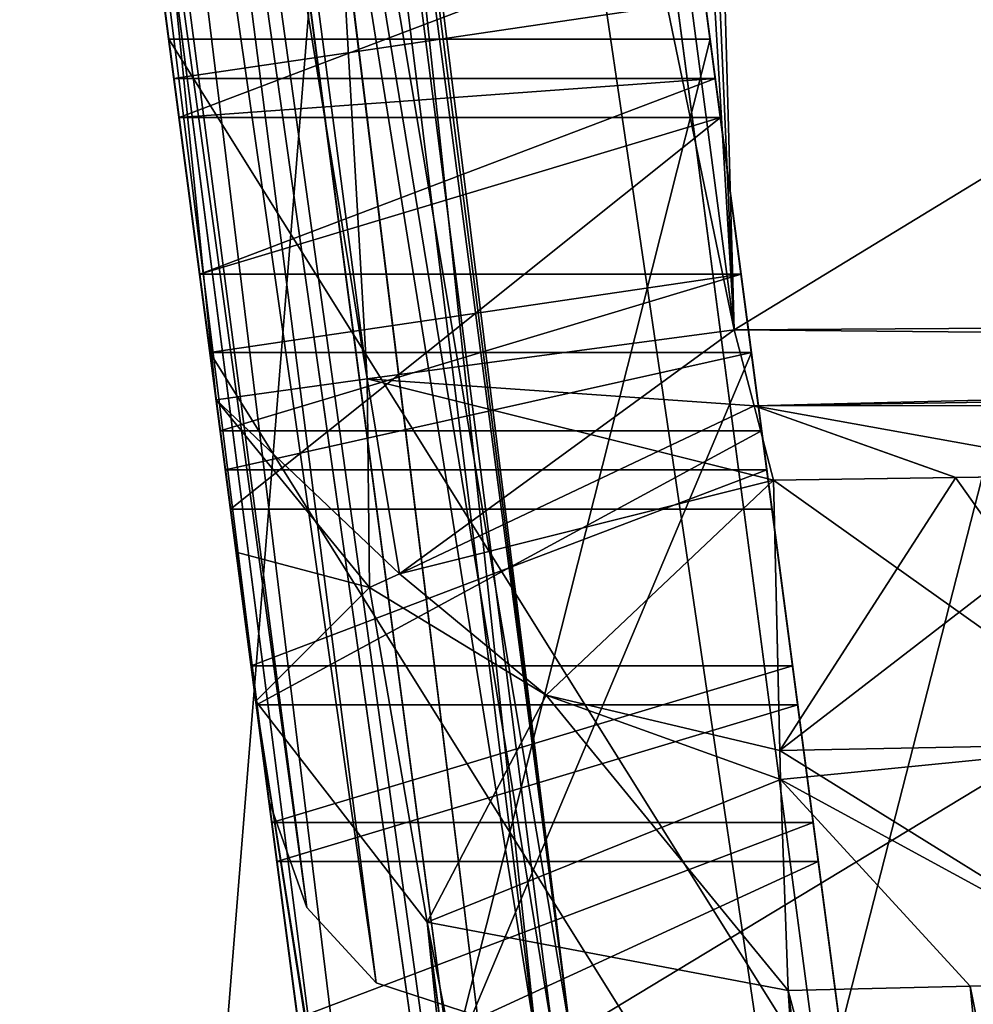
# Model space of a CAD drawing. Header units: millimetres. Extents: x -75 to 0, y -130 to 133.
# Tile 53 of 121: x -56.91 to -55.13, y 35.56 to 37.39. Entities that reach past the tile are written whole.
import ezdxf

# ---------------------------------------------------------------- set-up
doc = ezdxf.new("R2010")
doc.units = ezdxf.units.MM
doc.header["$LTSCALE"] = 65.185185
for name, color, linetype in [('406', 7, 'CONTINUOUS'), ('407', 7, 'CONTINUOUS'), ('437', 7, 'CONTINUOUS'), ('441', 7, 'CONTINUOUS'), ('481', 7, 'CONTINUOUS'), ('482', 7, 'CONTINUOUS'), ('483', 7, 'CONTINUOUS'), ('484', 7, 'CONTINUOUS'), ('485', 7, 'CONTINUOUS'), ('486', 7, 'CONTINUOUS'), ('487', 7, 'CONTINUOUS'), ('488', 7, 'CONTINUOUS'), ('591', 7, 'CONTINUOUS'), ('599', 7, 'CONTINUOUS'), ('601', 7, 'CONTINUOUS'), ('607', 7, 'CONTINUOUS'), ('609', 7, 'CONTINUOUS'), ('617', 7, 'CONTINUOUS'), ('622', 7, 'CONTINUOUS'), ('625', 7, 'CONTINUOUS'), ('628', 7, 'CONTINUOUS'), ('631', 7, 'CONTINUOUS'), ('632', 7, 'CONTINUOUS'), ('634', 7, 'CONTINUOUS'), ('643', 7, 'CONTINUOUS'), ('648', 7, 'CONTINUOUS'), ('659', 7, 'CONTINUOUS'), ('660', 7, 'CONTINUOUS'), ('661', 7, 'CONTINUOUS'), ('662', 7, 'CONTINUOUS'), ('680', 7, 'CONTINUOUS'), ('681', 7, 'CONTINUOUS'), ('682', 7, 'CONTINUOUS'), ('683', 7, 'CONTINUOUS'), ('709', 7, 'CONTINUOUS'), ('729', 7, 'CONTINUOUS'), ('846', 7, 'CONTINUOUS'), ('847', 7, 'CONTINUOUS'), ('849', 7, 'CONTINUOUS'), ('850', 7, 'CONTINUOUS'), ('857', 7, 'CONTINUOUS'), ('858', 7, 'CONTINUOUS'), ('859', 7, 'CONTINUOUS'), ('860', 7, 'CONTINUOUS'), ('861', 7, 'CONTINUOUS'), ('862', 7, 'CONTINUOUS'), ('863', 7, 'CONTINUOUS'), ('864', 7, 'CONTINUOUS'), ('865', 7, 'CONTINUOUS'), ('866', 7, 'CONTINUOUS'), ('867', 7, 'CONTINUOUS'), ('868', 7, 'CONTINUOUS'), ('873', 7, 'CONTINUOUS'), ('896', 7, 'CONTINUOUS'), ('897', 7, 'CONTINUOUS'), ('898', 7, 'CONTINUOUS'), ('913', 7, 'CONTINUOUS')]:
    doc.layers.add(name, color=color, linetype=linetype)

msp = doc.modelspace()

# ---------------------------------------------------------------- linework, layer by layer
at = {"layer": '406', "linetype": 'CONTINUOUS'}
for points in [[(-58.716, 67.8308, 22), (-57.0454, 29, 22), (-56.7181, 65.602, 22), (-58.716, 67.8308, 22)], [(-56.7181, 65.602, 22), (-57.0454, 29, 22), (-54.2476, 63.9121, 22), (-56.7181, 65.602, 22)], [(-54.2476, 63.9121, 22), (-57.0454, 29, 22), (-48.4763, 62.5, 22), (-54.2476, 63.9121, 22)], [(-48.4763, 62.5, 22), (-57.0454, 29, 22), (-34, 62.5, 22), (-48.4763, 62.5, 22)], [(-34, 62.5, 22), (-57.0454, 29, 22), (-34, 44.5265, 22), (-34, 62.5, 22)], [(-34, 44.5265, 22), (-57.0454, 29, 22), (-34.3038, 41.0536, 22), (-34, 44.5265, 22)], [(-57.0454, 29, 22), (-35.2061, 37.6861, 22), (-34.3038, 41.0536, 22), (-57.0454, 29, 22)], [(-38.3676, 29, 22), (-35.2061, 37.6861, 22), (-57.0454, 29, 22), (-38.3676, 29, 22)]]:
    msp.add_3dface(points, dxfattribs=at)
at = {"layer": '407', "linetype": 'CONTINUOUS'}
for points in [[(-57.0454, 29, -22), (-58.716, 67.8308, -22), (-38.3676, 29, -22), (-57.0454, 29, -22)], [(-38.3676, 29, -22), (-58.716, 67.8308, -22), (-35.2061, 37.6861, -22), (-38.3676, 29, -22)]]:
    msp.add_3dface(points, dxfattribs=at)
at = {"layer": '437', "linetype": 'CONTINUOUS'}
for points in [[(-54.5762, 29, 18.9216), (-58.193, 56.4724, 18.7321), (-39.965, 29, 19.6874), (-54.5762, 29, 18.9216)], [(-39.965, 29, 19.6874), (-58.193, 56.4724, 18.7321), (-36.6107, 38.2159, 19.8632), (-39.965, 29, 19.6874)]]:
    msp.add_3dface(points, dxfattribs=at)
at = {"layer": '441', "linetype": 'CONTINUOUS'}
msp.add_3dface([(-58.193, 56.4724, -18.7321), (-54.5762, 29, -18.9216), (-35.4979, 44.5265, -19.9215), (-58.193, 56.4724, -18.7321)], dxfattribs=at)
at = {"layer": '481', "linetype": 'CONTINUOUS'}
for points in [[(-55.6333, 37.4271, 15.5266), (-56.6419, 37.4271, 15.5266), (-56.6227, 37.2812, 15.3032), (-55.6333, 37.4271, 15.5266)], [(-55.6141, 37.2812, 15.3032), (-55.6333, 37.4271, 15.5266), (-56.6227, 37.2812, 15.3032), (-55.6141, 37.2812, 15.3032)]]:
    msp.add_3dface(points, dxfattribs=at)
at = {"layer": '482', "linetype": 'CONTINUOUS'}
for points in [[(-55.6141, 37.2812, 15.3032), (-56.6227, 37.2812, 15.3032), (-56.6131, 37.2083, 15.0798), (-55.6141, 37.2812, 15.3032)], [(-55.6045, 37.2083, 15.0798), (-55.6141, 37.2812, 15.3032), (-56.6131, 37.2083, 15.0798), (-55.6045, 37.2083, 15.0798)]]:
    msp.add_3dface(points, dxfattribs=at)
at = {"layer": '483', "linetype": 'CONTINUOUS'}
for points in [[(-55.6045, 37.2083, 15.0798), (-56.6131, 37.2083, 15.0798), (-55.6045, 37.2083, 14.633), (-55.6045, 37.2083, 15.0798)], [(-55.6045, 37.2083, 14.633), (-56.6131, 37.2083, 15.0798), (-56.6131, 37.2083, 14.633), (-55.6045, 37.2083, 14.633)]]:
    msp.add_3dface(points, dxfattribs=at)
at = {"layer": '484', "linetype": 'CONTINUOUS'}
for points in [[(-55.6045, 37.2083, 14.633), (-56.6131, 37.2083, 14.633), (-56.5171, 36.4792, 14.633), (-55.6045, 37.2083, 14.633)], [(-55.5085, 36.4792, 14.633), (-55.6045, 37.2083, 14.633), (-56.5171, 36.4792, 14.633), (-55.5085, 36.4792, 14.633)]]:
    msp.add_3dface(points, dxfattribs=at)
at = {"layer": '485', "linetype": 'CONTINUOUS'}
for points in [[(-55.5085, 36.4792, 14.633), (-56.5171, 36.4792, 14.633), (-55.5085, 36.4792, 14.3351), (-55.5085, 36.4792, 14.633)], [(-55.5085, 36.4792, 14.3351), (-56.5171, 36.4792, 14.633), (-56.5171, 36.4792, 14.3351), (-55.5085, 36.4792, 14.3351)]]:
    msp.add_3dface(points, dxfattribs=at)
at = {"layer": '486', "linetype": 'CONTINUOUS'}
for points in [[(-55.6045, 37.2083, 14.3351), (-56.5171, 36.4792, 14.3351), (-56.6131, 37.2083, 14.3351), (-55.6045, 37.2083, 14.3351)], [(-55.5085, 36.4792, 14.3351), (-56.5171, 36.4792, 14.3351), (-55.6045, 37.2083, 14.3351), (-55.5085, 36.4792, 14.3351)]]:
    msp.add_3dface(points, dxfattribs=at)
at = {"layer": '487', "linetype": 'CONTINUOUS'}
for points in [[(-55.6045, 37.2083, 14.3351), (-56.6131, 37.2083, 14.3351), (-56.6131, 37.2083, 12.25), (-55.6045, 37.2083, 14.3351)], [(-55.6045, 37.2083, 12.25), (-55.6045, 37.2083, 14.3351), (-56.6131, 37.2083, 12.25), (-55.6045, 37.2083, 12.25)]]:
    msp.add_3dface(points, dxfattribs=at)
at = {"layer": '488', "linetype": 'CONTINUOUS'}
for points in [[(-56.6611, 37.5729, 12.25), (-55.6525, 37.5729, 12.25), (-56.6131, 37.2083, 12.25), (-56.6611, 37.5729, 12.25)], [(-55.6525, 37.5729, 12.25), (-55.6045, 37.2083, 12.25), (-56.6131, 37.2083, 12.25), (-55.6525, 37.5729, 12.25)]]:
    msp.add_3dface(points, dxfattribs=at)
at = {"layer": '591', "linetype": 'CONTINUOUS'}
for points in [[(-55.3549, 35.3125, -14.484), (-55.6237, 37.3542, -12.6223), (-55.2877, 34.8021, -14.484), (-55.3549, 35.3125, -14.484)], [(-55.2877, 34.8021, -14.484), (-55.6237, 37.3542, -12.6223), (-55.3069, 34.9479, -14.2606), (-55.2877, 34.8021, -14.484)], [(-55.3069, 34.9479, -14.2606), (-55.6237, 37.3542, -12.6223), (-55.5469, 36.7708, -12.6223), (-55.3069, 34.9479, -14.2606)], [(-55.5469, 36.7708, -12.6223), (-55.6237, 37.3542, -12.6223), (-55.6237, 37.3542, -12.25), (-55.5469, 36.7708, -12.6223)], [(-55.2781, 34.7292, -12.6223), (-55.5469, 36.7708, -12.6223), (-55.6237, 37.3542, -12.25), (-55.2781, 34.7292, -12.6223)], [(-55.2781, 34.7292, -12.25), (-55.2781, 34.7292, -12.6223), (-55.6237, 37.3542, -12.25), (-55.2781, 34.7292, -12.25)], [(-55.5661, 36.9167, -14.9309), (-55.5469, 36.7708, -15.1543), (-55.6141, 37.2812, -14.9309), (-55.5661, 36.9167, -14.9309)], [(-55.6141, 37.2812, -14.9309), (-55.5469, 36.7708, -15.1543), (-55.6045, 37.2083, -15.2287), (-55.6141, 37.2812, -14.9309)], [(-55.5181, 36.5521, -15.3032), (-55.4701, 36.1875, -15.3777), (-55.6045, 37.2083, -15.2287), (-55.5181, 36.5521, -15.3032)], [(-55.6045, 37.2083, -15.2287), (-55.4701, 36.1875, -15.3777), (-55.5661, 36.9167, -15.5266), (-55.6045, 37.2083, -15.2287)], [(-55.5469, 36.7708, -15.1543), (-55.5181, 36.5521, -15.3032), (-55.6045, 37.2083, -15.2287), (-55.5469, 36.7708, -15.1543)], [(-55.5661, 36.9167, -15.5266), (-55.4701, 36.1875, -15.3777), (-55.3261, 35.0937, -15.5266), (-55.5661, 36.9167, -15.5266)], [(-55.5277, 36.625, -15.6755), (-55.5661, 36.9167, -15.5266), (-55.3645, 35.3854, -15.6755), (-55.5277, 36.625, -15.6755)], [(-55.3645, 35.3854, -15.6755), (-55.5661, 36.9167, -15.5266), (-55.3261, 35.0937, -15.5266), (-55.3645, 35.3854, -15.6755)], [(-55.4605, 36.1146, -15.75), (-55.5277, 36.625, -15.6755), (-55.4221, 35.8229, -15.75), (-55.4605, 36.1146, -15.75)], [(-55.4221, 35.8229, -15.75), (-55.5277, 36.625, -15.6755), (-55.3645, 35.3854, -15.6755), (-55.4221, 35.8229, -15.75)], [(-55.4701, 36.1875, -15.3777), (-55.4317, 35.8958, -15.3777), (-55.3261, 35.0937, -15.5266), (-55.4701, 36.1875, -15.3777)], [(-55.4317, 35.8958, -15.3777), (-55.3837, 35.5312, -15.3032), (-55.3261, 35.0937, -15.5266), (-55.4317, 35.8958, -15.3777)]]:
    msp.add_3dface(points, dxfattribs=at)
at = {"layer": '599', "linetype": 'CONTINUOUS'}
for points in [[(-55.8839, 35.5, 4.5), (-57.0682, 44.4957, 4.5), (-57.0029, 44.5, 4.5), (-55.8839, 35.5, 4.5)], [(-41, 44.5, 4.5), (-55.8839, 35.5, 4.5), (-57.0029, 44.5, 4.5), (-41, 44.5, 4.5)], [(-41, 35.5, 4.5), (-55.8839, 35.5, 4.5), (-41, 44.5, 4.5), (-41, 35.5, 4.5)]]:
    msp.add_3dface(points, dxfattribs=at)
at = {"layer": '601', "linetype": 'CONTINUOUS'}
for points in [[(-57.0356, 44.4989, -4.5), (-57.0682, 44.4957, -4.5), (-55.8839, 35.5, -4.5), (-57.0356, 44.4989, -4.5)], [(-57.0029, 44.5, -4.5), (-57.0356, 44.4989, -4.5), (-55.8839, 35.5, -4.5), (-57.0029, 44.5, -4.5)], [(-41, 44.5, -4.5), (-57.0029, 44.5, -4.5), (-41, 35.5, -4.5), (-41, 44.5, -4.5)], [(-41, 35.5, -4.5), (-57.0029, 44.5, -4.5), (-55.8839, 35.5, -4.5), (-41, 35.5, -4.5)]]:
    msp.add_3dface(points, dxfattribs=at)
at = {"layer": '607', "linetype": 'CONTINUOUS'}
for points in [[(-55.8474, 46.4022, -7.4019), (-55.5786, 36.8133, -7.3948), (-55.9959, 46.338, -7.4058), (-55.8474, 46.4022, -7.4019)], [(-40.5, 46.0003, -7), (-55.5786, 36.8133, -7.3948), (-55.8474, 46.4022, -7.4019), (-40.5, 46.0003, -7)], [(-55.9959, 46.338, -7.4058), (-55.5786, 36.8133, -7.3948), (-56.1465, 46.2928, -7.4097), (-55.9959, 46.338, -7.4058)], [(-56.1465, 46.2928, -7.4097), (-55.5786, 36.8133, -7.3948), (-56.806, 46.1361, -7.427), (-56.1465, 46.2928, -7.4097)], [(-55.5786, 36.8133, -7.3948), (-40.5, 46.0003, -7), (-47.9825, 36.8604, -7.1959), (-55.5786, 36.8133, -7.3948)]]:
    msp.add_3dface(points, dxfattribs=at)
at = {"layer": '609', "linetype": 'CONTINUOUS'}
for points in [[(-55.5786, 36.8133, 7.3948), (-55.8474, 46.4022, 7.4019), (-55.9959, 46.338, 7.4058), (-55.5786, 36.8133, 7.3948)], [(-40.5, 36.9076, 7), (-40.5, 46.0003, 7), (-55.8474, 46.4022, 7.4019), (-40.5, 36.9076, 7)], [(-40.5, 36.9076, 7), (-55.8474, 46.4022, 7.4019), (-47.9825, 36.8604, 7.1959), (-40.5, 36.9076, 7)], [(-47.9825, 36.8604, 7.1959), (-55.8474, 46.4022, 7.4019), (-55.5786, 36.8133, 7.3948), (-47.9825, 36.8604, 7.1959)], [(-56.1465, 46.2928, 7.4097), (-55.5786, 36.8133, 7.3948), (-55.9959, 46.338, 7.4058), (-56.1465, 46.2928, 7.4097)], [(-56.806, 46.1361, 7.427), (-55.5786, 36.8133, 7.3948), (-56.1465, 46.2928, 7.4097), (-56.806, 46.1361, 7.427)]]:
    msp.add_3dface(points, dxfattribs=at)
at = {"layer": '617', "linetype": 'CONTINUOUS'}
for points in [[(-55.4784, 35.5831, 7.5689), (-54.1663, 25.6169, 16.5425), (-55.1393, 35.5911, 7.5618), (-55.4784, 35.5831, 7.5689)], [(-55.1393, 35.5911, 7.5618), (-54.1663, 25.6169, 16.5425), (-54.8004, 35.5991, 7.5546), (-55.1393, 35.5911, 7.5618)]]:
    msp.add_3dface(points, dxfattribs=at)
at = {"layer": '622', "linetype": 'CONTINUOUS'}
for points in [[(-55.1393, 35.5911, -7.5618), (-54.1414, 30.5938, -12.0614), (-55.4784, 35.5831, -7.5689), (-55.1393, 35.5911, -7.5618)], [(-54.8004, 35.5991, -7.5546), (-54.1414, 30.5938, -12.0614), (-55.1393, 35.5911, -7.5618), (-54.8004, 35.5991, -7.5546)], [(-55.4784, 35.5831, -7.5689), (-54.1414, 30.5938, -12.0614), (-54.1663, 25.6169, -16.5425), (-55.4784, 35.5831, -7.5689)]]:
    msp.add_3dface(points, dxfattribs=at)
at = {"layer": '625', "linetype": 'CONTINUOUS'}
for points in [[(-56.47, 36.1216, -8.3121), (-56.1508, 35.7099, -7.8081), (-55.158, 26.1555, -17.2857), (-56.47, 36.1216, -8.3121)], [(-56.1508, 35.7099, -7.8081), (-55.4784, 35.5831, -7.5689), (-54.8388, 25.7437, -16.7817), (-56.1508, 35.7099, -7.8081)], [(-55.158, 26.1555, -17.2857), (-56.1508, 35.7099, -7.8081), (-54.8654, 25.7588, -16.8024), (-55.158, 26.1555, -17.2857)], [(-54.8654, 25.7588, -16.8024), (-56.1508, 35.7099, -7.8081), (-54.8388, 25.7437, -16.7817), (-54.8654, 25.7588, -16.8024)], [(-55.4784, 35.5831, -7.5689), (-54.1663, 25.6169, -16.5425), (-54.8388, 25.7437, -16.7817), (-55.4784, 35.5831, -7.5689)]]:
    msp.add_3dface(points, dxfattribs=at)
at = {"layer": '628', "linetype": 'CONTINUOUS'}
for points in [[(-56.47, 36.1216, 8.3121), (-55.158, 26.1555, 17.2857), (-54.8654, 25.7588, 16.8024), (-56.47, 36.1216, 8.3121)], [(-56.1508, 35.7099, 7.8081), (-56.47, 36.1216, 8.3121), (-54.8388, 25.7437, 16.7817), (-56.1508, 35.7099, 7.8081)], [(-54.8388, 25.7437, 16.7817), (-56.47, 36.1216, 8.3121), (-54.8654, 25.7588, 16.8024), (-54.8388, 25.7437, 16.7817)], [(-54.1663, 25.6169, 16.5425), (-55.4784, 35.5831, 7.5689), (-56.1508, 35.7099, 7.8081), (-54.1663, 25.6169, 16.5425)], [(-54.1663, 25.6169, 16.5425), (-56.1508, 35.7099, 7.8081), (-54.8388, 25.7437, 16.7817), (-54.1663, 25.6169, 16.5425)]]:
    msp.add_3dface(points, dxfattribs=at)
at = {"layer": '631', "linetype": 'CONTINUOUS'}
for points in [[(-56.4454, 35.9347, 4), (-56.3751, 35.7373, 4.205), (-56.4454, 35.9347, -4), (-56.4454, 35.9347, 4)], [(-56.4454, 35.9347, -4), (-56.3751, 35.7373, 4.205), (-56.3751, 35.7373, -4.205), (-56.4454, 35.9347, -4)], [(-56.3751, 35.7373, 4.205), (-56.2456, 35.597, 4.361), (-56.3751, 35.7373, -4.205), (-56.3751, 35.7373, 4.205)], [(-56.3751, 35.7373, -4.205), (-56.2456, 35.597, 4.361), (-56.2456, 35.597, -4.361), (-56.3751, 35.7373, -4.205)], [(-55.9497, 35.5, 4.4957), (-55.9497, 35.5, -4.4957), (-56.2456, 35.597, -4.361), (-55.9497, 35.5, 4.4957)], [(-56.2456, 35.597, 4.361), (-55.9497, 35.5, 4.4957), (-56.2456, 35.597, -4.361), (-56.2456, 35.597, 4.361)]]:
    msp.add_3dface(points, dxfattribs=at)
at = {"layer": '632', "linetype": 'CONTINUOUS'}
for points in [[(-57.0682, 44.4957, 4.5), (-55.9497, 35.5, 4.4957), (-57.3664, 44.3434, 4.3879), (-57.0682, 44.4957, 4.5)], [(-57.0682, 44.4957, 4.5), (-55.8839, 35.5, 4.5), (-55.9169, 35.5, 4.4989), (-57.0682, 44.4957, 4.5)], [(-57.0682, 44.4957, 4.5), (-55.9169, 35.5, 4.4989), (-55.9497, 35.5, 4.4957), (-57.0682, 44.4957, 4.5)], [(-57.3664, 44.3434, 4.3879), (-56.2456, 35.597, 4.361), (-57.4746, 44.1658, 4.226), (-57.3664, 44.3434, 4.3879)], [(-55.9497, 35.5, 4.4957), (-56.2456, 35.597, 4.361), (-57.3664, 44.3434, 4.3879), (-55.9497, 35.5, 4.4957)], [(-57.4746, 44.1658, 4.226), (-56.4454, 35.9347, 4), (-57.4986, 43.9347, 4), (-57.4746, 44.1658, 4.226)], [(-56.2456, 35.597, 4.361), (-56.3751, 35.7373, 4.205), (-57.4746, 44.1658, 4.226), (-56.2456, 35.597, 4.361)], [(-56.3751, 35.7373, 4.205), (-56.4454, 35.9347, 4), (-57.4746, 44.1658, 4.226), (-56.3751, 35.7373, 4.205)]]:
    msp.add_3dface(points, dxfattribs=at)
at = {"layer": '634', "linetype": 'CONTINUOUS'}
for points in [[(-55.8839, 35.5, -4.5), (-57.0682, 44.4957, -4.5), (-57.3664, 44.3434, -4.3879), (-55.8839, 35.5, -4.5)], [(-56.2456, 35.597, -4.361), (-57.3664, 44.3434, -4.3879), (-57.4746, 44.1658, -4.226), (-56.2456, 35.597, -4.361)], [(-55.9169, 35.5, -4.4989), (-55.8839, 35.5, -4.5), (-57.3664, 44.3434, -4.3879), (-55.9169, 35.5, -4.4989)], [(-55.9497, 35.5, -4.4957), (-55.9169, 35.5, -4.4989), (-57.3664, 44.3434, -4.3879), (-55.9497, 35.5, -4.4957)], [(-56.2456, 35.597, -4.361), (-55.9497, 35.5, -4.4957), (-57.3664, 44.3434, -4.3879), (-56.2456, 35.597, -4.361)], [(-56.3751, 35.7373, -4.205), (-57.4746, 44.1658, -4.226), (-57.4986, 43.9347, -4), (-56.3751, 35.7373, -4.205)], [(-56.3751, 35.7373, -4.205), (-56.2456, 35.597, -4.361), (-57.4746, 44.1658, -4.226), (-56.3751, 35.7373, -4.205)], [(-56.4454, 35.9347, -4), (-56.3751, 35.7373, -4.205), (-57.4986, 43.9347, -4), (-56.4454, 35.9347, -4)]]:
    msp.add_3dface(points, dxfattribs=at)
at = {"layer": '643', "linetype": 'CONTINUOUS'}
for points in [[(-40.5, 36.672, 6.9718), (-40.5, 36.9076, 7), (-55.5419, 36.6717, 7.3838), (-40.5, 36.672, 6.9718)], [(-40.5, 36.9076, 7), (-47.9825, 36.8604, 7.1959), (-55.5419, 36.6717, 7.3838), (-40.5, 36.9076, 7)], [(-47.9825, 36.8604, 7.1959), (-55.5786, 36.8133, 7.3948), (-55.5419, 36.6717, 7.3838), (-47.9825, 36.8604, 7.1959)], [(-54.8274, 36.5431, 7.3367), (-40.5, 36.672, 6.9718), (-55.5419, 36.6717, 7.3838), (-54.8274, 36.5431, 7.3367)], [(-54.8274, 36.5431, 7.3367), (-55.5419, 36.6717, 7.3838), (-55.1661, 36.538, 7.3447), (-54.8274, 36.5431, 7.3367)], [(-55.5054, 36.5329, 7.3527), (-55.1661, 36.538, 7.3447), (-55.5419, 36.6717, 7.3838), (-55.5054, 36.5329, 7.3527)]]:
    msp.add_3dface(points, dxfattribs=at)
at = {"layer": '648', "linetype": 'CONTINUOUS'}
for points in [[(-40.5, 36.672, -6.9718), (-55.5786, 36.8133, -7.3948), (-47.9825, 36.8604, -7.1959), (-40.5, 36.672, -6.9718)], [(-55.5786, 36.8133, -7.3948), (-40.5, 36.672, -6.9718), (-55.5419, 36.6717, -7.3838), (-55.5786, 36.8133, -7.3948)], [(-55.5419, 36.6717, -7.3838), (-40.5, 36.672, -6.9718), (-54.8274, 36.5431, -7.3367), (-55.5419, 36.6717, -7.3838)], [(-55.5054, 36.5329, -7.3527), (-55.5419, 36.6717, -7.3838), (-55.1664, 36.538, -7.3447), (-55.5054, 36.5329, -7.3527)], [(-55.1664, 36.538, -7.3447), (-55.5419, 36.6717, -7.3838), (-54.8274, 36.5431, -7.3367), (-55.1664, 36.538, -7.3447)]]:
    msp.add_3dface(points, dxfattribs=at)
at = {"layer": '659', "linetype": 'CONTINUOUS'}
for points in [[(-57.4903, 46.045, -7.7288), (-56.806, 46.1361, -7.427), (-56.2629, 36.7221, -7.6966), (-57.4903, 46.045, -7.7288)], [(-56.806, 46.1361, -7.427), (-55.5786, 36.8133, -7.3948), (-56.2629, 36.7221, -7.6966), (-56.806, 46.1361, -7.427)], [(-57.7713, 46.0056, -8.4266), (-57.4903, 46.045, -7.7288), (-56.5439, 36.6827, -8.3945), (-57.7713, 46.0056, -8.4266)], [(-56.5439, 36.6827, -8.3945), (-57.4903, 46.045, -7.7288), (-56.2629, 36.7221, -7.6966), (-56.5439, 36.6827, -8.3945)]]:
    msp.add_3dface(points, dxfattribs=at)
at = {"layer": '660', "linetype": 'CONTINUOUS'}
for points in [[(-56.2629, 36.7221, -7.6966), (-55.5786, 36.8133, -7.3948), (-56.2023, 36.3589, -7.6303), (-56.2629, 36.7221, -7.6966)], [(-55.5786, 36.8133, -7.3948), (-55.5419, 36.6717, -7.3838), (-56.2023, 36.3589, -7.6303), (-55.5786, 36.8133, -7.3948)], [(-56.5439, 36.6827, -8.3945), (-56.2629, 36.7221, -7.6966), (-56.2586, 36.3334, -7.6916), (-56.5439, 36.6827, -8.3945)], [(-56.2586, 36.3334, -7.6916), (-56.2629, 36.7221, -7.6966), (-56.2023, 36.3589, -7.6303), (-56.2586, 36.3334, -7.6916)], [(-56.5439, 36.6827, -8.3945), (-56.2586, 36.3334, -7.6916), (-56.5066, 36.3992, -8.3733), (-56.5439, 36.6827, -8.3945)], [(-55.5419, 36.6717, -7.3838), (-55.5054, 36.5329, -7.3527), (-56.2023, 36.3589, -7.6303), (-55.5419, 36.6717, -7.3838)], [(-56.2586, 36.3334, -7.6916), (-56.47, 36.1216, -8.3121), (-56.5066, 36.3992, -8.3733), (-56.2586, 36.3334, -7.6916)]]:
    msp.add_3dface(points, dxfattribs=at)
at = {"layer": '661', "linetype": 'CONTINUOUS'}
for points in [[(-56.2023, 36.3589, -7.6303), (-55.5054, 36.5329, -7.3527), (-55.9291, 36.133, -7.4273), (-56.2023, 36.3589, -7.6303)], [(-55.9291, 36.133, -7.4273), (-55.5054, 36.5329, -7.3527), (-55.4938, 36.0297, -7.3373), (-55.9291, 36.133, -7.4273)], [(-56.2586, 36.3334, -7.6916), (-56.2023, 36.3589, -7.6303), (-55.9291, 36.133, -7.4273), (-56.2586, 36.3334, -7.6916)], [(-56.1508, 35.7099, -7.8081), (-56.47, 36.1216, -8.3121), (-56.2586, 36.3334, -7.6916), (-56.1508, 35.7099, -7.8081)], [(-56.1508, 35.7099, -7.8081), (-56.2586, 36.3334, -7.6916), (-55.9291, 36.133, -7.4273), (-56.1508, 35.7099, -7.8081)], [(-55.4923, 35.9755, -7.3512), (-56.1508, 35.7099, -7.8081), (-55.9291, 36.133, -7.4273), (-55.4923, 35.9755, -7.3512)], [(-55.4923, 35.9755, -7.3512), (-55.9291, 36.133, -7.4273), (-55.4938, 36.0297, -7.3373), (-55.4923, 35.9755, -7.3512)], [(-55.4784, 35.5831, -7.5689), (-56.1508, 35.7099, -7.8081), (-55.4923, 35.9755, -7.3512), (-55.4784, 35.5831, -7.5689)]]:
    msp.add_3dface(points, dxfattribs=at)
at = {"layer": '662', "linetype": 'CONTINUOUS'}
for points in [[(-55.1664, 36.538, -7.3447), (-54.8274, 36.5431, -7.3367), (-54.8158, 36.0429, -7.3236), (-55.1664, 36.538, -7.3447)], [(-55.5054, 36.5329, -7.3527), (-55.1664, 36.538, -7.3447), (-54.8158, 36.0429, -7.3236), (-55.5054, 36.5329, -7.3527)], [(-55.4938, 36.0297, -7.3373), (-55.5054, 36.5329, -7.3527), (-54.8158, 36.0429, -7.3236), (-55.4938, 36.0297, -7.3373)], [(-54.8004, 35.5991, -7.5546), (-55.4938, 36.0297, -7.3373), (-54.8158, 36.0429, -7.3236), (-54.8004, 35.5991, -7.5546)], [(-54.8004, 35.5991, -7.5546), (-55.4923, 35.9755, -7.3512), (-55.4938, 36.0297, -7.3373), (-54.8004, 35.5991, -7.5546)], [(-54.8004, 35.5991, -7.5546), (-55.1393, 35.5911, -7.5618), (-55.4923, 35.9755, -7.3512), (-54.8004, 35.5991, -7.5546)], [(-55.1393, 35.5911, -7.5618), (-55.4784, 35.5831, -7.5689), (-55.4923, 35.9755, -7.3512), (-55.1393, 35.5911, -7.5618)]]:
    msp.add_3dface(points, dxfattribs=at)
at = {"layer": '680', "linetype": 'CONTINUOUS'}
for points in [[(-54.8274, 36.5431, 7.3367), (-55.1661, 36.538, 7.3447), (-55.4938, 36.0297, 7.3373), (-54.8274, 36.5431, 7.3367)], [(-54.8158, 36.0429, 7.3236), (-54.8274, 36.5431, 7.3367), (-55.4938, 36.0297, 7.3373), (-54.8158, 36.0429, 7.3236)], [(-55.1661, 36.538, 7.3447), (-55.5054, 36.5329, 7.3527), (-55.4938, 36.0297, 7.3373), (-55.1661, 36.538, 7.3447)], [(-55.4923, 35.9755, 7.3512), (-54.8158, 36.0429, 7.3236), (-55.4938, 36.0297, 7.3373), (-55.4923, 35.9755, 7.3512)], [(-54.8004, 35.5991, 7.5546), (-54.8158, 36.0429, 7.3236), (-55.4923, 35.9755, 7.3512), (-54.8004, 35.5991, 7.5546)], [(-54.8004, 35.5991, 7.5546), (-55.4923, 35.9755, 7.3512), (-55.1393, 35.5911, 7.5618), (-54.8004, 35.5991, 7.5546)], [(-55.4784, 35.5831, 7.5689), (-55.1393, 35.5911, 7.5618), (-55.4923, 35.9755, 7.3512), (-55.4784, 35.5831, 7.5689)]]:
    msp.add_3dface(points, dxfattribs=at)
at = {"layer": '681', "linetype": 'CONTINUOUS'}
for points in [[(-55.9291, 36.133, 7.4273), (-55.5054, 36.5329, 7.3527), (-56.2023, 36.3589, 7.6303), (-55.9291, 36.133, 7.4273)], [(-55.4923, 35.9755, 7.3512), (-55.5054, 36.5329, 7.3527), (-55.9291, 36.133, 7.4273), (-55.4923, 35.9755, 7.3512)], [(-55.5054, 36.5329, 7.3527), (-55.4923, 35.9755, 7.3512), (-55.4938, 36.0297, 7.3373), (-55.5054, 36.5329, 7.3527)], [(-56.2586, 36.3334, 7.6916), (-55.9291, 36.133, 7.4273), (-56.2023, 36.3589, 7.6303), (-56.2586, 36.3334, 7.6916)], [(-56.47, 36.1216, 8.3121), (-56.1508, 35.7099, 7.8081), (-56.2586, 36.3334, 7.6916), (-56.47, 36.1216, 8.3121)], [(-56.2586, 36.3334, 7.6916), (-56.1508, 35.7099, 7.8081), (-55.9291, 36.133, 7.4273), (-56.2586, 36.3334, 7.6916)], [(-56.1508, 35.7099, 7.8081), (-55.4784, 35.5831, 7.5689), (-55.9291, 36.133, 7.4273), (-56.1508, 35.7099, 7.8081)], [(-55.4784, 35.5831, 7.5689), (-55.4923, 35.9755, 7.3512), (-55.9291, 36.133, 7.4273), (-55.4784, 35.5831, 7.5689)]]:
    msp.add_3dface(points, dxfattribs=at)
at = {"layer": '682', "linetype": 'CONTINUOUS'}
for points in [[(-55.5419, 36.6717, 7.3838), (-55.5786, 36.8133, 7.3948), (-56.2629, 36.7221, 7.6966), (-55.5419, 36.6717, 7.3838)], [(-56.5439, 36.6827, 8.3945), (-56.2023, 36.3589, 7.6303), (-56.2629, 36.7221, 7.6966), (-56.5439, 36.6827, 8.3945)], [(-55.5054, 36.5329, 7.3527), (-55.5419, 36.6717, 7.3838), (-56.2629, 36.7221, 7.6966), (-55.5054, 36.5329, 7.3527)], [(-56.2023, 36.3589, 7.6303), (-55.5054, 36.5329, 7.3527), (-56.2629, 36.7221, 7.6966), (-56.2023, 36.3589, 7.6303)], [(-56.2586, 36.3334, 7.6916), (-56.2023, 36.3589, 7.6303), (-56.5439, 36.6827, 8.3945), (-56.2586, 36.3334, 7.6916)], [(-56.2586, 36.3334, 7.6916), (-56.5439, 36.6827, 8.3945), (-56.5066, 36.3993, 8.3733), (-56.2586, 36.3334, 7.6916)], [(-56.47, 36.1216, 8.3121), (-56.2586, 36.3334, 7.6916), (-56.5066, 36.3993, 8.3733), (-56.47, 36.1216, 8.3121)]]:
    msp.add_3dface(points, dxfattribs=at)
at = {"layer": '683', "linetype": 'CONTINUOUS'}
for points in [[(-55.5786, 36.8133, 7.3948), (-56.806, 46.1361, 7.427), (-57.4903, 46.045, 7.7288), (-55.5786, 36.8133, 7.3948)], [(-57.7713, 46.0056, 8.4266), (-56.2629, 36.7221, 7.6966), (-57.4903, 46.045, 7.7288), (-57.7713, 46.0056, 8.4266)], [(-56.2629, 36.7221, 7.6966), (-55.5786, 36.8133, 7.3948), (-57.4903, 46.045, 7.7288), (-56.2629, 36.7221, 7.6966)], [(-57.7713, 46.0056, 8.4266), (-56.5439, 36.6827, 8.3945), (-56.2629, 36.7221, 7.6966), (-57.7713, 46.0056, 8.4266)]]:
    msp.add_3dface(points, dxfattribs=at)
at = {"layer": '709', "linetype": 'CONTINUOUS'}
for points in [[(-54.5762, 29, -18.9216), (-58.193, 56.4724, -18.7321), (-58.6207, 56.4152, -18.6088), (-54.5762, 29, -18.9216)], [(-58.6207, 56.4152, -18.6088), (-58.8779, 56.3799, -18.4027), (-55.2434, 28.91, -18.6115), (-58.6207, 56.4152, -18.6088)], [(-54.5762, 29, -18.9216), (-58.6207, 56.4152, -18.6088), (-55.2434, 28.91, -18.6115), (-54.5762, 29, -18.9216)], [(-58.8779, 56.3799, -18.4027), (-59.051, 56.3553, -18.1303), (-55.2434, 28.91, -18.6115), (-58.8779, 56.3799, -18.4027)], [(-59.051, 56.3553, -18.1303), (-59.1321, 56.3419, -17.7335), (-55.2434, 28.91, -18.6115), (-59.051, 56.3553, -18.1303)], [(-55.2434, 28.91, -18.6115), (-59.1321, 56.3419, -17.7335), (-55.5153, 28.8695, -17.923), (-55.2434, 28.91, -18.6115)]]:
    msp.add_3dface(points, dxfattribs=at)
at = {"layer": '729', "linetype": 'CONTINUOUS'}
for points in [[(-58.193, 56.4724, 18.7321), (-55.2434, 28.91, 18.6115), (-58.6223, 56.415, 18.608), (-58.193, 56.4724, 18.7321)], [(-58.193, 56.4724, 18.7321), (-54.5762, 29, 18.9216), (-55.2434, 28.91, 18.6115), (-58.193, 56.4724, 18.7321)], [(-58.6223, 56.415, 18.608), (-55.2434, 28.91, 18.6115), (-58.879, 56.3798, 18.4015), (-58.6223, 56.415, 18.608)], [(-58.879, 56.3798, 18.4015), (-55.5153, 28.8695, 17.923), (-59.0515, 56.3552, 18.1291), (-58.879, 56.3798, 18.4015)], [(-55.2434, 28.91, 18.6115), (-55.5153, 28.8695, 17.923), (-58.879, 56.3798, 18.4015), (-55.2434, 28.91, 18.6115)], [(-55.5153, 28.8695, 17.923), (-59.1321, 56.3419, 17.7335), (-59.0515, 56.3552, 18.1291), (-55.5153, 28.8695, 17.923)]]:
    msp.add_3dface(points, dxfattribs=at)
at = {"layer": '846', "linetype": 'CONTINUOUS'}
for points in [[(-55.6237, 37.3542, -12.25), (-55.6237, 37.3542, -12.6223), (-56.6323, 37.3542, -12.6223), (-55.6237, 37.3542, -12.25)], [(-55.6237, 37.3542, -12.25), (-56.6323, 37.3542, -12.6223), (-56.6323, 37.3542, -12.25), (-55.6237, 37.3542, -12.25)]]:
    msp.add_3dface(points, dxfattribs=at)
at = {"layer": '847', "linetype": 'CONTINUOUS'}
for points in [[(-55.6237, 37.3542, -12.25), (-56.6323, 37.3542, -12.25), (-56.2867, 34.7292, -12.25), (-55.6237, 37.3542, -12.25)], [(-55.2781, 34.7292, -12.25), (-55.6237, 37.3542, -12.25), (-56.2867, 34.7292, -12.25), (-55.2781, 34.7292, -12.25)]]:
    msp.add_3dface(points, dxfattribs=at)
at = {"layer": '849', "linetype": 'CONTINUOUS'}
for points in [[(-55.5469, 36.7708, -12.6223), (-55.2781, 34.7292, -12.6223), (-56.5555, 36.7708, -12.6223), (-55.5469, 36.7708, -12.6223)], [(-55.2781, 34.7292, -12.6223), (-56.2867, 34.7292, -12.6223), (-56.5555, 36.7708, -12.6223), (-55.2781, 34.7292, -12.6223)]]:
    msp.add_3dface(points, dxfattribs=at)
at = {"layer": '850', "linetype": 'CONTINUOUS'}
for points in [[(-55.5469, 36.7708, -12.6223), (-56.5555, 36.7708, -12.6223), (-56.3155, 34.9479, -14.2606), (-55.5469, 36.7708, -12.6223)], [(-55.3069, 34.9479, -14.2606), (-55.5469, 36.7708, -12.6223), (-56.3155, 34.9479, -14.2606), (-55.3069, 34.9479, -14.2606)]]:
    msp.add_3dface(points, dxfattribs=at)
at = {"layer": '857', "linetype": 'CONTINUOUS'}
for points in [[(-55.4221, 35.8229, -15.75), (-56.3731, 35.3854, -15.6755), (-56.4307, 35.8229, -15.75), (-55.4221, 35.8229, -15.75)], [(-55.4221, 35.8229, -15.75), (-55.3645, 35.3854, -15.6755), (-56.3731, 35.3854, -15.6755), (-55.4221, 35.8229, -15.75)]]:
    msp.add_3dface(points, dxfattribs=at)
at = {"layer": '858', "linetype": 'CONTINUOUS'}
for points in [[(-55.4605, 36.1146, -15.75), (-56.4307, 35.8229, -15.75), (-56.4691, 36.1146, -15.75), (-55.4605, 36.1146, -15.75)], [(-55.4605, 36.1146, -15.75), (-55.4221, 35.8229, -15.75), (-56.4307, 35.8229, -15.75), (-55.4605, 36.1146, -15.75)]]:
    msp.add_3dface(points, dxfattribs=at)
at = {"layer": '859', "linetype": 'CONTINUOUS'}
for points in [[(-55.5277, 36.625, -15.6755), (-56.4691, 36.1146, -15.75), (-56.5363, 36.625, -15.6755), (-55.5277, 36.625, -15.6755)], [(-55.5277, 36.625, -15.6755), (-55.4605, 36.1146, -15.75), (-56.4691, 36.1146, -15.75), (-55.5277, 36.625, -15.6755)]]:
    msp.add_3dface(points, dxfattribs=at)
at = {"layer": '860', "linetype": 'CONTINUOUS'}
for points in [[(-55.5661, 36.9167, -15.5266), (-56.5363, 36.625, -15.6755), (-56.5747, 36.9167, -15.5266), (-55.5661, 36.9167, -15.5266)], [(-55.5661, 36.9167, -15.5266), (-55.5277, 36.625, -15.6755), (-56.5363, 36.625, -15.6755), (-55.5661, 36.9167, -15.5266)]]:
    msp.add_3dface(points, dxfattribs=at)
at = {"layer": '861', "linetype": 'CONTINUOUS'}
for points in [[(-55.6045, 37.2083, -15.2287), (-56.5747, 36.9167, -15.5266), (-56.6131, 37.2083, -15.2287), (-55.6045, 37.2083, -15.2287)], [(-55.6045, 37.2083, -15.2287), (-55.5661, 36.9167, -15.5266), (-56.5747, 36.9167, -15.5266), (-55.6045, 37.2083, -15.2287)]]:
    msp.add_3dface(points, dxfattribs=at)
at = {"layer": '862', "linetype": 'CONTINUOUS'}
for points in [[(-55.6141, 37.2812, -14.9309), (-56.6131, 37.2083, -15.2287), (-56.6227, 37.2812, -14.9309), (-55.6141, 37.2812, -14.9309)], [(-55.6141, 37.2812, -14.9309), (-55.6045, 37.2083, -15.2287), (-56.6131, 37.2083, -15.2287), (-55.6141, 37.2812, -14.9309)]]:
    msp.add_3dface(points, dxfattribs=at)
at = {"layer": '863', "linetype": 'CONTINUOUS'}
for points in [[(-55.6141, 37.2812, -14.9309), (-56.6227, 37.2812, -14.9309), (-56.5747, 36.9167, -14.9309), (-55.6141, 37.2812, -14.9309)], [(-55.5661, 36.9167, -14.9309), (-55.6141, 37.2812, -14.9309), (-56.5747, 36.9167, -14.9309), (-55.5661, 36.9167, -14.9309)]]:
    msp.add_3dface(points, dxfattribs=at)
at = {"layer": '864', "linetype": 'CONTINUOUS'}
for points in [[(-55.5661, 36.9167, -14.9309), (-56.5747, 36.9167, -14.9309), (-56.5555, 36.7708, -15.1543), (-55.5661, 36.9167, -14.9309)], [(-55.5469, 36.7708, -15.1543), (-55.5661, 36.9167, -14.9309), (-56.5555, 36.7708, -15.1543), (-55.5469, 36.7708, -15.1543)]]:
    msp.add_3dface(points, dxfattribs=at)
at = {"layer": '865', "linetype": 'CONTINUOUS'}
for points in [[(-55.5469, 36.7708, -15.1543), (-56.5555, 36.7708, -15.1543), (-56.5267, 36.5521, -15.3032), (-55.5469, 36.7708, -15.1543)], [(-55.5181, 36.5521, -15.3032), (-55.5469, 36.7708, -15.1543), (-56.5267, 36.5521, -15.3032), (-55.5181, 36.5521, -15.3032)]]:
    msp.add_3dface(points, dxfattribs=at)
at = {"layer": '866', "linetype": 'CONTINUOUS'}
for points in [[(-55.5181, 36.5521, -15.3032), (-56.5267, 36.5521, -15.3032), (-56.4787, 36.1875, -15.3777), (-55.5181, 36.5521, -15.3032)], [(-55.4701, 36.1875, -15.3777), (-55.5181, 36.5521, -15.3032), (-56.4787, 36.1875, -15.3777), (-55.4701, 36.1875, -15.3777)]]:
    msp.add_3dface(points, dxfattribs=at)
at = {"layer": '867', "linetype": 'CONTINUOUS'}
for points in [[(-55.4701, 36.1875, -15.3777), (-56.4787, 36.1875, -15.3777), (-56.4403, 35.8958, -15.3777), (-55.4701, 36.1875, -15.3777)], [(-55.4317, 35.8958, -15.3777), (-55.4701, 36.1875, -15.3777), (-56.4403, 35.8958, -15.3777), (-55.4317, 35.8958, -15.3777)]]:
    msp.add_3dface(points, dxfattribs=at)
at = {"layer": '868', "linetype": 'CONTINUOUS'}
for points in [[(-55.4317, 35.8958, -15.3777), (-56.4403, 35.8958, -15.3777), (-56.3923, 35.5312, -15.3032), (-55.4317, 35.8958, -15.3777)], [(-55.3837, 35.5312, -15.3032), (-55.4317, 35.8958, -15.3777), (-56.3923, 35.5312, -15.3032), (-55.3837, 35.5312, -15.3032)]]:
    msp.add_3dface(points, dxfattribs=at)
at = {"layer": '873', "linetype": 'CONTINUOUS'}
for points in [[(-55.6237, 37.3542, -12.6223), (-55.3549, 35.3125, -14.484), (-56.6323, 37.3542, -12.6223), (-55.6237, 37.3542, -12.6223)], [(-56.6323, 37.3542, -12.6223), (-55.3549, 35.3125, -14.484), (-56.3635, 35.3125, -14.484), (-56.6323, 37.3542, -12.6223)]]:
    msp.add_3dface(points, dxfattribs=at)
at = {"layer": '896', "linetype": 'CONTINUOUS'}
for points in [[(-56.8915, 39.3229, 15.75), (-59.1321, 56.3419, 17.7335), (-55.5153, 28.8695, 17.923), (-56.8915, 39.3229, 15.75)], [(-56.6611, 37.5729, 12.25), (-56.6131, 37.2083, 12.25), (-57.7713, 46.0056, 8.4266), (-56.6611, 37.5729, 12.25)], [(-57.7713, 46.0056, 8.4266), (-56.6131, 37.2083, 12.25), (-56.5439, 36.6827, 8.3945), (-57.7713, 46.0056, 8.4266)], [(-56.8435, 38.9583, 15.75), (-56.8915, 39.3229, 15.75), (-55.5153, 28.8695, 17.923), (-56.8435, 38.9583, 15.75)], [(-56.7667, 38.375, 15.75), (-56.8435, 38.9583, 15.75), (-55.5153, 28.8695, 17.923), (-56.7667, 38.375, 15.75)], [(-56.7283, 38.0833, 15.75), (-56.7667, 38.375, 15.75), (-55.5153, 28.8695, 17.923), (-56.7283, 38.0833, 15.75)], [(-56.6803, 37.7187, 15.6755), (-56.7283, 38.0833, 15.75), (-55.5153, 28.8695, 17.923), (-56.6803, 37.7187, 15.6755)], [(-56.6419, 37.4271, 15.5266), (-56.6803, 37.7187, 15.6755), (-55.5153, 28.8695, 17.923), (-56.6419, 37.4271, 15.5266)], [(-56.6227, 37.2812, 15.3032), (-56.6419, 37.4271, 15.5266), (-55.5153, 28.8695, 17.923), (-56.6227, 37.2812, 15.3032)], [(-56.6131, 37.2083, 15.0798), (-56.6227, 37.2812, 15.3032), (-55.5153, 28.8695, 17.923), (-56.6131, 37.2083, 15.0798)], [(-56.6131, 37.2083, 14.633), (-56.6131, 37.2083, 15.0798), (-55.5153, 28.8695, 17.923), (-56.6131, 37.2083, 14.633)], [(-56.5171, 36.4792, 14.633), (-56.6131, 37.2083, 14.633), (-55.5153, 28.8695, 17.923), (-56.5171, 36.4792, 14.633)], [(-56.6131, 37.2083, 14.3351), (-56.5171, 36.4792, 14.3351), (-56.6131, 37.2083, 12.25), (-56.6131, 37.2083, 14.3351)], [(-56.6131, 37.2083, 12.25), (-56.5171, 36.4792, 14.3351), (-56.5439, 36.6827, 8.3945), (-56.6131, 37.2083, 12.25)], [(-56.5439, 36.6827, 8.3945), (-56.5171, 36.4792, 14.3351), (-56.5066, 36.3993, 8.3733), (-56.5439, 36.6827, 8.3945)], [(-56.5171, 36.4792, 14.3351), (-56.5171, 36.4792, 14.633), (-55.5153, 28.8695, 17.923), (-56.5171, 36.4792, 14.3351)], [(-56.5066, 36.3993, 8.3733), (-56.5171, 36.4792, 14.3351), (-55.5153, 28.8695, 17.923), (-56.5066, 36.3993, 8.3733)], [(-56.47, 36.1216, 8.3121), (-56.5066, 36.3993, 8.3733), (-55.5153, 28.8695, 17.923), (-56.47, 36.1216, 8.3121)], [(-55.158, 26.1555, 17.2857), (-56.47, 36.1216, 8.3121), (-55.3314, 27.4732, 17.766), (-55.158, 26.1555, 17.2857)], [(-56.47, 36.1216, 8.3121), (-55.5153, 28.8695, 17.923), (-55.3314, 27.4732, 17.766), (-56.47, 36.1216, 8.3121)]]:
    msp.add_3dface(points, dxfattribs=at)
at = {"layer": '897', "linetype": 'CONTINUOUS'}
for points in [[(-55.5153, 28.8695, -17.923), (-59.1321, 56.3419, -17.7335), (-56.4307, 35.8229, -15.75), (-55.5153, 28.8695, -17.923)], [(-59.1321, 56.3419, -17.7335), (-56.8627, 39.1042, -15.75), (-56.5747, 36.9167, -15.5266), (-59.1321, 56.3419, -17.7335)], [(-56.4307, 35.8229, -15.75), (-59.1321, 56.3419, -17.7335), (-56.4691, 36.1146, -15.75), (-56.4307, 35.8229, -15.75)], [(-56.4691, 36.1146, -15.75), (-59.1321, 56.3419, -17.7335), (-56.5363, 36.625, -15.6755), (-56.4691, 36.1146, -15.75)], [(-56.5363, 36.625, -15.6755), (-59.1321, 56.3419, -17.7335), (-56.5747, 36.9167, -15.5266), (-56.5363, 36.625, -15.6755)], [(-57.7075, 45.5208, -12.25), (-57.7713, 46.0056, -8.4266), (-56.5439, 36.6827, -8.3945), (-57.7075, 45.5208, -12.25)], [(-57.6499, 45.0833, -12.25), (-57.7075, 45.5208, -12.25), (-56.5439, 36.6827, -8.3945), (-57.6499, 45.0833, -12.25)], [(-57.6499, 45.0833, -13.2926), (-57.6499, 45.0833, -12.25), (-56.5439, 36.6827, -8.3945), (-57.6499, 45.0833, -13.2926)], [(-57.6499, 45.0833, -13.2926), (-56.5439, 36.6827, -8.3945), (-57.4099, 43.2604, -12.5479), (-57.6499, 45.0833, -13.2926)], [(-57.4099, 43.2604, -12.5479), (-56.5439, 36.6827, -8.3945), (-57.3619, 42.8958, -12.3245), (-57.4099, 43.2604, -12.5479)], [(-57.3619, 42.8958, -12.3245), (-56.5439, 36.6827, -8.3945), (-57.3043, 42.4583, -12.25), (-57.3619, 42.8958, -12.3245)], [(-57.3043, 42.4583, -12.25), (-56.5439, 36.6827, -8.3945), (-57.2467, 42.0208, -12.3245), (-57.3043, 42.4583, -12.25)], [(-57.2467, 42.0208, -12.3245), (-56.5439, 36.6827, -8.3945), (-57.1987, 41.6563, -12.5479), (-57.2467, 42.0208, -12.3245)], [(-57.1987, 41.6563, -12.5479), (-56.5439, 36.6827, -8.3945), (-57.1699, 41.4375, -12.7713), (-57.1987, 41.6563, -12.5479)], [(-57.1699, 41.4375, -12.7713), (-56.5439, 36.6827, -8.3945), (-57.1507, 41.2917, -13.0691), (-57.1699, 41.4375, -12.7713)], [(-57.1507, 41.2917, -13.0691), (-56.5439, 36.6827, -8.3945), (-57.1411, 41.2188, -13.2926), (-57.1507, 41.2917, -13.0691)], [(-57.1411, 41.2188, -13.2926), (-56.5439, 36.6827, -8.3945), (-57.1315, 41.1458, -13.6649), (-57.1411, 41.2188, -13.2926)], [(-57.1315, 41.1458, -13.6649), (-56.5439, 36.6827, -8.3945), (-56.9971, 40.125, -12.5479), (-57.1315, 41.1458, -13.6649)], [(-56.9971, 40.125, -12.5479), (-56.5439, 36.6827, -8.3945), (-56.9491, 39.7604, -12.3245), (-56.9971, 40.125, -12.5479)], [(-56.9491, 39.7604, -12.3245), (-56.5439, 36.6827, -8.3945), (-56.9011, 39.3958, -12.25), (-56.9491, 39.7604, -12.3245)], [(-56.9011, 39.3958, -12.25), (-56.5439, 36.6827, -8.3945), (-56.8627, 39.1042, -12.25), (-56.9011, 39.3958, -12.25)], [(-56.8627, 39.1042, -12.25), (-56.5439, 36.6827, -8.3945), (-56.8147, 38.7396, -12.3245), (-56.8627, 39.1042, -12.25)], [(-56.8627, 39.1042, -15.75), (-56.8147, 38.7396, -15.6755), (-56.5747, 36.9167, -15.5266), (-56.8627, 39.1042, -15.75)], [(-56.8147, 38.7396, -12.3245), (-56.5439, 36.6827, -8.3945), (-56.7667, 38.375, -12.5479), (-56.8147, 38.7396, -12.3245)], [(-56.8147, 38.7396, -15.6755), (-56.7667, 38.375, -15.4521), (-56.6227, 37.2812, -14.9309), (-56.8147, 38.7396, -15.6755)], [(-56.5747, 36.9167, -15.5266), (-56.8147, 38.7396, -15.6755), (-56.6131, 37.2083, -15.2287), (-56.5747, 36.9167, -15.5266)], [(-56.6131, 37.2083, -15.2287), (-56.8147, 38.7396, -15.6755), (-56.6227, 37.2812, -14.9309), (-56.6131, 37.2083, -15.2287)], [(-56.7667, 38.375, -12.5479), (-56.5439, 36.6827, -8.3945), (-56.7379, 38.1562, -12.8457), (-56.7667, 38.375, -12.5479)], [(-56.7667, 38.375, -15.4521), (-56.7379, 38.1562, -15.1543), (-56.6227, 37.2812, -14.9309), (-56.7667, 38.375, -15.4521)], [(-56.7379, 38.1562, -12.8457), (-56.5439, 36.6827, -8.3945), (-56.7187, 38.0104, -13.2181), (-56.7379, 38.1562, -12.8457)], [(-56.7379, 38.1562, -15.1543), (-56.7187, 38.0104, -14.7819), (-56.6227, 37.2812, -14.9309), (-56.7379, 38.1562, -15.1543)], [(-56.7187, 38.0104, -13.2181), (-56.5439, 36.6827, -8.3945), (-56.7091, 37.9375, -13.7394), (-56.7187, 38.0104, -13.2181)], [(-56.7187, 38.0104, -14.7819), (-56.7091, 37.9375, -14.2606), (-56.6323, 37.3542, -12.25), (-56.7187, 38.0104, -14.7819)], [(-56.6323, 37.3542, -12.6223), (-56.7187, 38.0104, -14.7819), (-56.6323, 37.3542, -12.25), (-56.6323, 37.3542, -12.6223)], [(-56.7187, 38.0104, -14.7819), (-56.6323, 37.3542, -12.6223), (-56.6227, 37.2812, -14.9309), (-56.7187, 38.0104, -14.7819)], [(-56.7091, 37.9375, -13.7394), (-56.5439, 36.6827, -8.3945), (-56.7091, 37.9375, -14.2606), (-56.7091, 37.9375, -13.7394)], [(-56.7091, 37.9375, -14.2606), (-56.5439, 36.6827, -8.3945), (-56.6323, 37.3542, -12.25), (-56.7091, 37.9375, -14.2606)], [(-56.5066, 36.3992, -8.3733), (-56.47, 36.1216, -8.3121), (-56.6323, 37.3542, -12.25), (-56.5066, 36.3992, -8.3733)], [(-56.6323, 37.3542, -12.25), (-56.47, 36.1216, -8.3121), (-56.2867, 34.7292, -12.25), (-56.6323, 37.3542, -12.25)], [(-56.5439, 36.6827, -8.3945), (-56.5066, 36.3992, -8.3733), (-56.6323, 37.3542, -12.25), (-56.5439, 36.6827, -8.3945)], [(-56.6227, 37.2812, -14.9309), (-56.6323, 37.3542, -12.6223), (-56.3635, 35.3125, -14.484), (-56.6227, 37.2812, -14.9309)], [(-56.5747, 36.9167, -14.9309), (-56.6227, 37.2812, -14.9309), (-56.3635, 35.3125, -14.484), (-56.5747, 36.9167, -14.9309)], [(-56.5555, 36.7708, -15.1543), (-56.5747, 36.9167, -14.9309), (-56.3635, 35.3125, -14.484), (-56.5555, 36.7708, -15.1543)], [(-56.5555, 36.7708, -12.6223), (-56.2867, 34.7292, -12.6223), (-56.3155, 34.9479, -14.2606), (-56.5555, 36.7708, -12.6223)], [(-56.5267, 36.5521, -15.3032), (-56.5555, 36.7708, -15.1543), (-56.3635, 35.3125, -14.484), (-56.5267, 36.5521, -15.3032)], [(-56.4787, 36.1875, -15.3777), (-56.5267, 36.5521, -15.3032), (-56.3635, 35.3125, -14.484), (-56.4787, 36.1875, -15.3777)], [(-56.4403, 35.8958, -15.3777), (-56.4787, 36.1875, -15.3777), (-56.3635, 35.3125, -14.484), (-56.4403, 35.8958, -15.3777)], [(-56.47, 36.1216, -8.3121), (-55.158, 26.1555, -17.2857), (-56.2867, 34.7292, -12.25), (-56.47, 36.1216, -8.3121)], [(-56.3923, 35.5312, -15.3032), (-56.4403, 35.8958, -15.3777), (-56.3635, 35.3125, -14.484), (-56.3923, 35.5312, -15.3032)], [(-56.3731, 35.3854, -15.6755), (-55.5153, 28.8695, -17.923), (-56.4307, 35.8229, -15.75), (-56.3731, 35.3854, -15.6755)]]:
    msp.add_3dface(points, dxfattribs=at)
at = {"layer": '898', "linetype": 'CONTINUOUS'}
for points in [[(-56.4454, 35.9347, 4), (-56.4454, 35.9347, -4), (-57.4986, 43.9347, -4), (-56.4454, 35.9347, 4)], [(-57.4986, 43.9347, 4), (-56.4454, 35.9347, 4), (-57.4986, 43.9347, -4), (-57.4986, 43.9347, 4)]]:
    msp.add_3dface(points, dxfattribs=at)
at = {"layer": '913', "linetype": 'CONTINUOUS'}
for points in [[(-55.6525, 37.5729, 14.3351), (-55.7389, 38.2292, 14.633), (-55.6045, 37.2083, 14.3351), (-55.6525, 37.5729, 14.3351)], [(-55.7389, 38.2292, 14.633), (-55.6525, 37.5729, 14.633), (-55.5085, 36.4792, 14.3351), (-55.7389, 38.2292, 14.633)], [(-55.7389, 38.2292, 14.633), (-55.5085, 36.4792, 14.3351), (-55.6045, 37.2083, 14.3351), (-55.7389, 38.2292, 14.633)], [(-55.6813, 37.7917, 15.3777), (-55.7005, 37.9375, 15.4521), (-55.6141, 37.2812, 15.3032), (-55.6813, 37.7917, 15.3777)], [(-55.7005, 37.9375, 15.4521), (-55.6333, 37.4271, 15.5266), (-55.6141, 37.2812, 15.3032), (-55.7005, 37.9375, 15.4521)], [(-55.6621, 37.6458, 15.2287), (-55.6813, 37.7917, 15.3777), (-55.6141, 37.2812, 15.3032), (-55.6621, 37.6458, 15.2287)], [(-55.6525, 37.5729, 15.0053), (-55.6621, 37.6458, 15.2287), (-55.6045, 37.2083, 15.0798), (-55.6525, 37.5729, 15.0053)], [(-55.6621, 37.6458, 15.2287), (-55.6141, 37.2812, 15.3032), (-55.6045, 37.2083, 15.0798), (-55.6621, 37.6458, 15.2287)], [(-55.6525, 37.5729, 12.25), (-55.6525, 37.5729, 14.3351), (-55.6045, 37.2083, 12.25), (-55.6525, 37.5729, 12.25)], [(-55.6525, 37.5729, 14.3351), (-55.6045, 37.2083, 14.3351), (-55.6045, 37.2083, 12.25), (-55.6525, 37.5729, 14.3351)], [(-55.6525, 37.5729, 14.633), (-55.6525, 37.5729, 15.0053), (-55.6045, 37.2083, 14.633), (-55.6525, 37.5729, 14.633)], [(-55.6525, 37.5729, 14.633), (-55.6045, 37.2083, 14.633), (-55.5085, 36.4792, 14.3351), (-55.6525, 37.5729, 14.633)], [(-55.6525, 37.5729, 15.0053), (-55.6045, 37.2083, 15.0798), (-55.6045, 37.2083, 14.633), (-55.6525, 37.5729, 15.0053)], [(-55.6045, 37.2083, 14.633), (-55.5085, 36.4792, 14.633), (-55.5085, 36.4792, 14.3351), (-55.6045, 37.2083, 14.633)]]:
    msp.add_3dface(points, dxfattribs=at)

doc.saveas('drawing.dxf')
